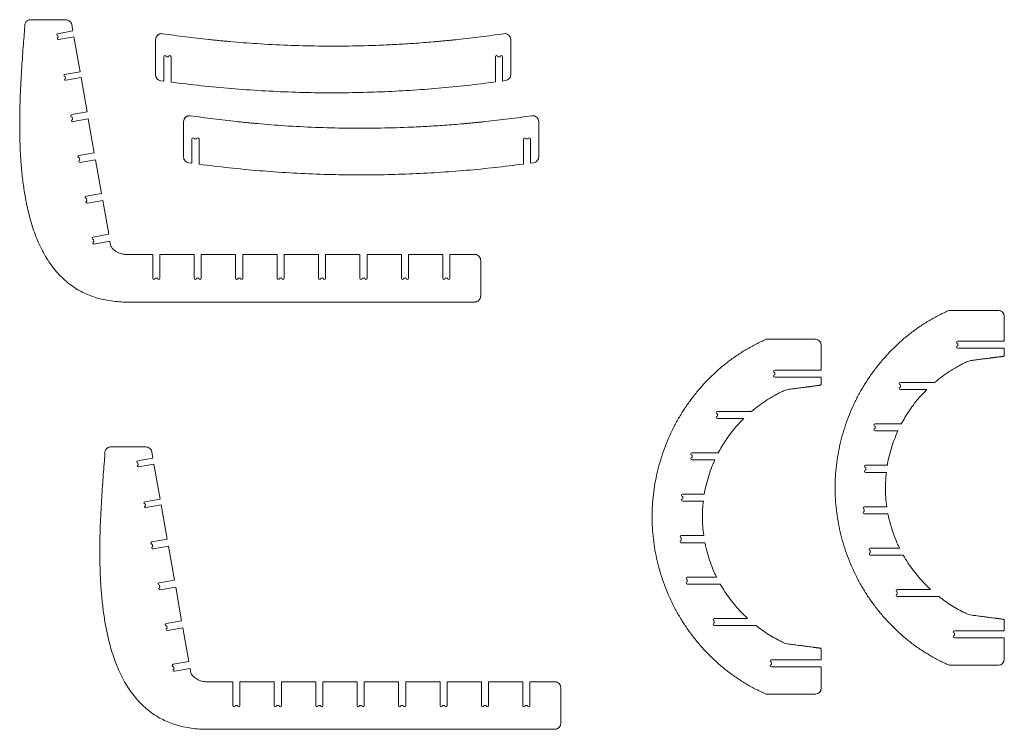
# Model space of a CAD drawing. Header units: millimetres. Extents: x -1732 to 6309, y -3588 to 3891.
# Tile 1 of 18: x -1732 to -68, y -2461 to -1261. Entities that reach past the tile are written whole.
import ezdxf

# ---------------------------------------------------------------- set-up
doc = ezdxf.new("R2010")
doc.units = ezdxf.units.MM

msp = doc.modelspace()

# ---------------------------------------------------------------- linework, layer by layer
at = {"color": 7, "linetype": 'Continuous', "lineweight": 15}
for p, q in [((-1713.1, -1260.9), (-1653.8, -1260.9)), ((-1667.8, -1284.6), (-1641.9, -1280)), ((-1643.8, -1269.2), (-1641.9, -1280)), ((-1666.7, -1291.2), (-1667.3, -1287.9)), ((-1640.1, -1289.9), (-1666.1, -1294.5)), ((-1640.1, -1289.9), (-1629.7, -1349)), ((-1502, -1294.5), (-1502, -1354.2)), ((-902, -1353.9), (-902, -1294.5)), ((-1488, -1323.7), (-1488, -1364.8)), ((-1480, -1323.7), (-1484, -1323.7)), ((-1476, -1366.4), (-1476, -1323.7)), ((-928, -1323.7), (-928, -1366.2)), ((-920, -1323.7), (-924, -1323.7)), ((-916, -1364.6), (-916, -1323.7)), ((-1655.7, -1353.6), (-1629.7, -1349)), ((-1654.5, -1360.1), (-1655.1, -1356.8)), ((-1628, -1358.8), (-1653.9, -1363.4)), ((-1628, -1358.8), (-1617.7, -1416.9)), ((-1493.4, -1364.1), (-1488, -1364.8)), ((-916, -1364.6), (-910.6, -1363.8)), ((-1643.7, -1421.5), (-1617.7, -1416.9)), ((-1642.3, -1429.4), (-1643, -1425.4)), ((-1615.7, -1428.7), (-1641.6, -1433.3)), ((-1615.7, -1428.7), (-1605.6, -1485.9)), ((-1454.7, -1433.3), (-1454.7, -1493)), ((-854.7, -1492.8), (-854.7, -1433.3)), ((-1440.7, -1462.6), (-1440.7, -1503.6)), ((-1432.7, -1462.6), (-1436.7, -1462.6)), ((-1428.7, -1505.3), (-1428.7, -1462.6)), ((-880.7, -1462.6), (-880.7, -1505.1)), ((-872.7, -1462.6), (-876.7, -1462.6)), ((-868.7, -1503.4), (-868.7, -1462.6)), ((-1631.5, -1490.4), (-1605.6, -1485.9)), ((-1630.2, -1498.3), (-1630.9, -1494.4)), ((-1603.5, -1497.7), (-1629.5, -1502.3)), ((-1603.5, -1497.7), (-1593.4, -1554.8)), ((-1446.1, -1502.9), (-1440.7, -1503.6)), ((-868.7, -1503.4), (-863.3, -1502.7)), ((-1619.4, -1559.4), (-1593.4, -1554.8)), ((-1618, -1567.3), (-1618.7, -1563.3)), ((-1591.4, -1566.6), (-1617.3, -1571.2)), ((-1591.4, -1566.6), (-1581.3, -1623.7)), ((-1607.7, -1628.4), (-1581.3, -1623.7)), ((-1606.3, -1636.3), (-1607, -1632.3)), ((-1579.2, -1635.6), (-1605.6, -1640.2)), ((-1579.2, -1635.6), (-1578.6, -1639.1)), ((-1552.8, -1657.8), (-1506.8, -1657.8)), ((-1506.8, -1698.1), (-1506.8, -1657.8)), ((-1494.8, -1657.8), (-1494.8, -1698.1)), ((-1494.8, -1657.8), (-1436.8, -1657.8)), ((-1436.8, -1698.1), (-1436.8, -1657.8)), ((-1424.8, -1657.8), (-1424.8, -1698.1)), ((-1424.8, -1657.8), (-1366.8, -1657.8)), ((-1366.8, -1698.1), (-1366.8, -1657.8)), ((-1354.8, -1657.8), (-1354.8, -1698.1)), ((-1354.8, -1657.8), (-1296.8, -1657.8)), ((-1296.8, -1698.1), (-1296.8, -1657.8)), ((-1284.8, -1657.8), (-1284.8, -1698.1)), ((-1284.8, -1657.8), (-1226.8, -1657.8)), ((-1226.8, -1698.1), (-1226.8, -1657.8)), ((-1214.8, -1657.8), (-1214.8, -1698.1)), ((-1214.8, -1657.8), (-1156.8, -1657.8)), ((-1156.8, -1698.1), (-1156.8, -1657.8)), ((-1144.8, -1657.8), (-1144.8, -1698.1)), ((-1144.8, -1657.8), (-1086.8, -1657.8)), ((-1086.8, -1698.1), (-1086.8, -1657.8)), ((-1074.8, -1657.8), (-1074.8, -1698.1)), ((-1074.8, -1657.8), (-1016.8, -1657.8)), ((-1016.8, -1698.1), (-1016.8, -1657.8)), ((-1004.8, -1657.8), (-962.8, -1657.8)), ((-1004.8, -1657.8), (-1004.8, -1698.1)), ((-952.8, -1667.9), (-952.8, -1728.3)), ((-1498.8, -1698.1), (-1502.8, -1698.1)), ((-1428.8, -1698.1), (-1432.8, -1698.1)), ((-1358.8, -1698.1), (-1362.8, -1698.1)), ((-1288.8, -1698.1), (-1292.8, -1698.1)), ((-1218.8, -1698.1), (-1222.8, -1698.1)), ((-1148.8, -1698.1), (-1152.8, -1698.1)), ((-1078.8, -1698.1), (-1082.8, -1698.1)), ((-1008.8, -1698.1), (-1012.8, -1698.1)), ((-1552.8, -1738.4), (-1556.2, -1738.3)), ((-962.8, -1738.4), (-1552.8, -1738.4)), ((-78.1, -1752.4), (-161.2, -1752.4)), ((-68.1, -1804.4), (-68.1, -1762.4)), ((-387.3, -1801.3), (-470.4, -1801.3)), ((-377.3, -1853.3), (-377.3, -1811.3)), ((-146.8, -1804.4), (-68.1, -1804.4)), ((-146.8, -1812.4), (-146.8, -1808.4)), ((-68.1, -1816.4), (-146.8, -1816.4)), ((-456, -1853.3), (-377.3, -1853.3)), ((-456, -1861.3), (-456, -1857.3)), ((-377.3, -1865.3), (-456, -1865.3)), ((-243.7, -1874.4), (-185.8, -1874.4)), ((-243.7, -1882.4), (-243.7, -1878.4)), ((-198.9, -1886.4), (-243.7, -1886.4)), ((-552.9, -1923.3), (-495.1, -1923.3)), ((-552.9, -1931.3), (-552.9, -1927.3)), ((-508.2, -1935.3), (-552.9, -1935.3)), ((-286.5, -1944.4), (-242.1, -1944.4)), ((-286.5, -1952.4), (-286.5, -1948.4)), ((-248, -1956.4), (-286.5, -1956.4)), ((-1577.8, -1983.4), (-1518.4, -1983.4)), ((-1508.4, -1991.7), (-1506.5, -2002.5)), ((-595.7, -1993.3), (-551.3, -1993.3)), ((-1532.5, -2007.1), (-1506.5, -2002.5)), ((-1531.3, -2013.7), (-1531.9, -2010.4)), ((-1504.8, -2012.4), (-1530.7, -2017)), ((-1504.8, -2012.4), (-1494.3, -2071.5)), ((-595.7, -2001.3), (-595.7, -1997.3)), ((-557.2, -2005.3), (-595.7, -2005.3)), ((-302.2, -2014.4), (-265.7, -2014.4)), ((-302.2, -2022.4), (-302.2, -2018.4)), ((-267.4, -2026.4), (-302.2, -2026.4)), ((-1520.3, -2076), (-1494.3, -2071.5)), ((-1519.1, -2082.6), (-1519.7, -2079.3)), ((-611.4, -2063.3), (-575, -2063.3)), ((-611.4, -2071.3), (-611.4, -2067.3)), ((-576.6, -2075.3), (-611.4, -2075.3)), ((-1492.6, -2081.3), (-1518.6, -2085.9)), ((-1492.6, -2081.3), (-1482.4, -2139.4)), ((-304.8, -2084.4), (-266.7, -2084.4)), ((-304.8, -2092.4), (-304.8, -2088.4)), ((-264.7, -2096.4), (-304.8, -2096.4)), ((-1508.3, -2144), (-1482.4, -2139.4)), ((-614, -2133.3), (-575.9, -2133.3)), ((-614, -2141.3), (-614, -2137.3)), ((-573.9, -2145.3), (-614, -2145.3)), ((-1506.9, -2151.9), (-1507.6, -2147.9)), ((-1480.3, -2151.2), (-1506.2, -2155.8)), ((-1480.3, -2151.2), (-1470.2, -2208.4)), ((-294.5, -2154.4), (-245.1, -2154.4)), ((-294.5, -2162.4), (-294.5, -2158.4)), ((-238.8, -2166.4), (-294.5, -2166.4)), ((-1496.2, -2212.9), (-1470.2, -2208.4)), ((-603.7, -2203.3), (-554.3, -2203.3)), ((-603.7, -2211.3), (-603.7, -2207.3)), ((-1494.8, -2220.8), (-1495.5, -2216.9)), ((-1468.1, -2220.2), (-1494.1, -2224.8)), ((-1468.1, -2220.2), (-1458.1, -2277.3)), ((-548, -2215.3), (-603.7, -2215.3)), ((-248.9, -2224.4), (-192.6, -2224.4)), ((-248.9, -2232.4), (-248.9, -2228.4)), ((-178.5, -2236.4), (-248.9, -2236.4)), ((-1484, -2281.9), (-1458.1, -2277.3)), ((-558.1, -2273.3), (-501.8, -2273.3)), ((-558.1, -2281.3), (-558.1, -2277.3)), ((-1482.6, -2289.8), (-1483.3, -2285.8)), ((-1456, -2289.1), (-1481.9, -2293.7)), ((-1456, -2289.1), (-1445.9, -2346.2)), ((-487.7, -2285.3), (-558.1, -2285.3)), ((-152.3, -2294.4), (-68.1, -2294.4)), ((-152.3, -2302.4), (-152.3, -2298.4)), ((-68.1, -2306.4), (-152.3, -2306.4)), ((-68.1, -2342.4), (-68.1, -2306.4)), ((-461.5, -2343.3), (-377.3, -2343.3)), ((-1472.3, -2350.9), (-1445.9, -2346.2)), ((-1470.9, -2358.8), (-1471.6, -2354.8)), ((-1443.8, -2358.1), (-1470.2, -2362.7)), ((-1443.8, -2358.1), (-1443.2, -2361.6)), ((-461.5, -2351.3), (-461.5, -2347.3)), ((-377.3, -2355.3), (-461.5, -2355.3)), ((-377.3, -2391.3), (-377.3, -2355.3)), ((-161.2, -2352.4), (-78.1, -2352.4)), ((-1417.5, -2380.3), (-1371.5, -2380.3)), ((-1371.5, -2420.6), (-1371.5, -2380.3)), ((-1359.5, -2380.3), (-1359.5, -2420.6)), ((-1359.5, -2380.3), (-1301.5, -2380.3)), ((-1301.5, -2420.6), (-1301.5, -2380.3)), ((-1289.5, -2380.3), (-1289.5, -2420.6)), ((-1289.5, -2380.3), (-1231.5, -2380.3)), ((-1231.5, -2420.6), (-1231.5, -2380.3)), ((-1219.5, -2380.3), (-1219.5, -2420.6)), ((-1219.5, -2380.3), (-1161.5, -2380.3)), ((-1161.5, -2420.6), (-1161.5, -2380.3)), ((-1149.5, -2380.3), (-1149.5, -2420.6)), ((-1149.5, -2380.3), (-1091.5, -2380.3)), ((-1091.5, -2420.6), (-1091.5, -2380.3)), ((-1079.5, -2380.3), (-1079.5, -2420.6)), ((-1079.5, -2380.3), (-1021.5, -2380.3)), ((-1021.5, -2420.6), (-1021.5, -2380.3)), ((-1009.5, -2380.3), (-1009.5, -2420.6)), ((-1009.5, -2380.3), (-951.5, -2380.3)), ((-951.5, -2420.6), (-951.5, -2380.3)), ((-939.5, -2380.3), (-939.5, -2420.6)), ((-939.5, -2380.3), (-881.5, -2380.3)), ((-881.5, -2420.6), (-881.5, -2380.3)), ((-869.5, -2380.3), (-827.5, -2380.3)), ((-869.5, -2380.3), (-869.5, -2420.6)), ((-817.5, -2390.4), (-817.5, -2450.8)), ((-470.4, -2401.3), (-387.3, -2401.3)), ((-1363.5, -2420.6), (-1367.5, -2420.6)), ((-1293.5, -2420.6), (-1297.5, -2420.6)), ((-1223.5, -2420.6), (-1227.5, -2420.6)), ((-1153.5, -2420.6), (-1157.5, -2420.6)), ((-1083.5, -2420.6), (-1087.5, -2420.6)), ((-1013.5, -2420.6), (-1017.5, -2420.6)), ((-943.5, -2420.6), (-947.5, -2420.6)), ((-873.5, -2420.6), (-877.5, -2420.6)), ((-1417.5, -2460.8), (-1420.8, -2460.8)), ((-827.5, -2460.8), (-1417.5, -2460.8))]:
    msp.add_line(p, q, dxfattribs=at)
for centre, radius, start, end in [((-1667.5, -1286.3), 1.67, 100, 280), ((-1666.4, -1292.8), 1.67, 100, 280), ((-1492, -1294.5), 10, 81.7503, 180), ((-1492, -1294.5), 10, 89.2741, 180), ((-912, -1294.5), 10, 360, 98.2497), ((-1486, -1323.7), 2, 360, 180), ((-1478, -1323.7), 2, 360, 180), ((-926, -1323.7), 2, 360, 180), ((-918, -1323.7), 2, 360, 180), ((-1655.4, -1355.2), 1.67, 100, 280), ((-1654.2, -1361.8), 1.67, 100, 280), ((-1643.4, -1423.5), 2, 100, 280), ((-1642, -1431.4), 2, 100, 280), ((-1444.7, -1433.3), 10, 81.7503, 180), ((-1444.7, -1433.3), 10, 89.2741, 180), ((-864.7, -1433.3), 10, 360, 98.2497), ((-1438.7, -1462.6), 2, 360, 180), ((-1430.7, -1462.6), 2, 360, 180), ((-878.7, -1462.6), 2, 360, 180), ((-870.7, -1462.6), 2, 360, 180), ((-1631.2, -1492.4), 2, 100, 280), ((-1629.8, -1500.3), 2, 100, 280), ((-1619, -1561.3), 2, 100, 280), ((-1617.7, -1569.2), 2, 100, 280), ((-1607.3, -1630.4), 2, 100, 280), ((-1606, -1638.2), 2, 100, 280), ((-1504.8, -1698.1), 2, 180, 0), ((-1496.8, -1698.1), 2, 180, 0), ((-1434.8, -1698.1), 2, 180, 0), ((-1426.8, -1698.1), 2, 180, 0), ((-1364.8, -1698.1), 2, 180, 0), ((-1356.8, -1698.1), 2, 180, 0), ((-1294.8, -1698.1), 2, 180, 0), ((-1286.8, -1698.1), 2, 180, 0), ((-1224.8, -1698.1), 2, 180, 0), ((-1216.8, -1698.1), 2, 180, 0), ((-1154.8, -1698.1), 2, 180, 0), ((-1146.8, -1698.1), 2, 180, 0), ((-1084.8, -1698.1), 2, 180, 0), ((-1076.8, -1698.1), 2, 180, 0), ((-1014.8, -1698.1), 2, 180, 0), ((-1006.8, -1698.1), 2, 180, 0), ((-78.1, -1762.4), 10, 360, 90), ((-387.3, -1811.3), 10, 360, 90), ((-146.8, -1806.4), 2, 90, 270), ((-146.8, -1814.4), 2, 90, 270), ((-456, -1855.3), 2, 90, 270), ((-456, -1863.3), 2, 90, 270), ((-243.7, -1876.4), 2, 90, 270), ((-243.7, -1884.4), 2, 90, 270), ((-552.9, -1925.3), 2, 90, 270), ((-552.9, -1933.3), 2, 90, 270), ((-286.5, -1946.4), 2, 90, 270), ((-286.5, -1954.4), 2, 90, 270), ((-595.7, -1995.3), 2, 90, 270), ((-1532.2, -2008.8), 1.67, 100, 280), ((-595.7, -2003.3), 2, 90, 270), ((-1531, -2015.3), 1.67, 100, 280), ((-302.2, -2016.4), 2, 90, 270), ((-302.2, -2024.4), 2, 90, 270), ((-1520, -2077.7), 1.67, 100, 280), ((-611.4, -2065.3), 2, 90, 270), ((-611.4, -2073.3), 2, 90, 270), ((-1518.9, -2084.3), 1.67, 100, 280), ((-304.8, -2086.4), 2, 90, 270), ((-304.8, -2094.4), 2, 90, 270), ((-1508, -2146), 2, 100, 280), ((-614, -2135.3), 2, 90, 270), ((-614, -2143.3), 2, 90, 270), ((-1506.6, -2153.8), 2, 100, 280), ((-294.5, -2156.4), 2, 90, 270), ((-294.5, -2164.4), 2, 90, 270), ((-603.7, -2205.3), 2, 90, 270), ((-603.7, -2213.3), 2, 90, 270), ((-1495.8, -2214.9), 2, 100, 280), ((-1494.4, -2222.8), 2, 100, 280), ((-248.9, -2226.4), 2, 90, 270), ((-248.9, -2234.4), 2, 90, 270), ((-558.1, -2275.3), 2, 90, 270), ((-1483.7, -2283.8), 2, 100, 280), ((-1482.3, -2291.7), 2, 100, 280), ((-558.1, -2283.3), 2, 90, 270), ((-152.3, -2296.4), 2, 90, 270), ((-152.3, -2304.4), 2, 90, 270), ((-461.5, -2345.3), 2, 90, 270), ((-78.1, -2342.4), 10, 270, 0), ((-1472, -2352.9), 2, 100, 280), ((-1470.6, -2360.7), 2, 100, 280), ((-461.5, -2353.3), 2, 90, 270), ((-387.3, -2391.3), 10, 270, 0), ((-1369.5, -2420.6), 2, 180, 0), ((-1361.5, -2420.6), 2, 180, 0), ((-1299.5, -2420.6), 2, 180, 0), ((-1291.5, -2420.6), 2, 180, 0), ((-1229.5, -2420.6), 2, 180, 0), ((-1221.5, -2420.6), 2, 180, 0), ((-1159.5, -2420.6), 2, 180, 0), ((-1151.5, -2420.6), 2, 180, 0), ((-1089.5, -2420.6), 2, 180, 0), ((-1081.5, -2420.6), 2, 180, 0), ((-1019.5, -2420.6), 2, 180, 0), ((-1011.5, -2420.6), 2, 180, 0), ((-949.5, -2420.6), 2, 180, 0), ((-941.5, -2420.6), 2, 180, 0), ((-879.5, -2420.6), 2, 180, 0), ((-871.5, -2420.6), 2, 180, 0)]:
    msp.add_arc(centre, radius, start, end, dxfattribs=at)
for points, knots in [([(-1723.1, -1272.6), (-1723.2, -1271.9), (-1723.3, -1270.4), (-1723, -1268.2), (-1722.2, -1266.2), (-1720.9, -1264.4), (-1719.3, -1262.9), (-1717.4, -1261.7), (-1715.3, -1261), (-1713.9, -1260.9), (-1713.1, -1260.9)], [0, 0, 0, 0, 0.124878, 0.249756, 0.374855, 0.499975, 0.625064, 0.750193, 0.875122, 1, 1, 1, 1]), ([(-1653.8, -1260.9), (-1652.6, -1261), (-1650.2, -1261.2), (-1647.2, -1263.1), (-1644.8, -1265.8), (-1644.1, -1268), (-1643.8, -1269.2)], [0, 0, 0, 0, 0.249914, 0.50007, 0.750195, 1, 1, 1, 1]), ([(-1556.2, -1738.3), (-1560.9, -1738), (-1570.1, -1737.5), (-1583.6, -1735.6), (-1596.3, -1732.9), (-1608.3, -1729.2), (-1619.6, -1724.7), (-1630.9, -1719.1), (-1642, -1712.2), (-1652.8, -1704), (-1662.7, -1694.8), (-1671.9, -1684.6), (-1680.4, -1673.3), (-1688.2, -1661.1), (-1695.2, -1648.2), (-1701.5, -1634.5), (-1707, -1620.2), (-1711.8, -1605.5), (-1716, -1590.4), (-1719.6, -1574.8), (-1723.2, -1556.4), (-1726.3, -1535.1), (-1728.9, -1510.9), (-1730.6, -1486.3), (-1731.5, -1461.7), (-1731.8, -1437.1), (-1731.5, -1412.8), (-1730.7, -1389.5), (-1729.7, -1367.4), (-1728.5, -1346.6), (-1727.1, -1326.7), (-1725.8, -1307.7), (-1724.4, -1289.8), (-1723.5, -1278.2), (-1723.1, -1272.6)], [0, 0, 0, 0, 0.025562, 0.049943, 0.073307, 0.095819, 0.117641, 0.138937, 0.163565, 0.18791, 0.21218, 0.236554, 0.262164, 0.288172, 0.314669, 0.341713, 0.369335, 0.397031, 0.425275, 0.454035, 0.483266, 0.526506, 0.570413, 0.614747, 0.659239, 0.703602, 0.747532, 0.790715, 0.829364, 0.866856, 0.90293, 0.937322, 0.969768, 1, 1, 1, 1]), ([(-1412.3, -1294.4), (-1425.3, -1292.9), (-1451.5, -1290.1), (-1477.6, -1286.4), (-1490.6, -1284.6)], [0, 0, 0, 0, 0.500018, 1, 1, 1, 1]), ([(-1412.3, -1294.4), (-1425.3, -1292.9), (-1451.5, -1290.1), (-1477.6, -1286.4), (-1490.6, -1284.6)], [0, 0, 0, 0, 0.500018, 1, 1, 1, 1]), ([(-991.8, -1294.4), (-993.6, -1294.6), (-997.3, -1295), (-1003.1, -1295.6), (-1009.2, -1296.2), (-1015.2, -1296.8), (-1021.1, -1297.3), (-1027, -1297.9), (-1041.8, -1299.2), (-1064.2, -1300.9), (-1094.4, -1302.8), (-1131.1, -1304.5), (-1175.4, -1305.7), (-1227.3, -1305.7), (-1279.3, -1304.4), (-1321.4, -1302.2), (-1353.9, -1299.8), (-1370.6, -1298.4), (-1381.1, -1297.5), (-1385.6, -1297.1), (-1390.1, -1296.6), (-1394.5, -1296.2), (-1399, -1295.8), (-1403.6, -1295.3), (-1408, -1294.8), (-1410.9, -1294.5), (-1412.3, -1294.4)], [0, 0, 0, 0, 0.012869, 0.026857, 0.041527, 0.055903, 0.069988, 0.084016, 0.098068, 0.175373, 0.24446, 0.313435, 0.436689, 0.560108, 0.683367, 0.806634, 0.860829, 0.915072, 0.925714, 0.936349, 0.947041, 0.957701, 0.968314, 0.979191, 0.990204, 1, 1, 1, 1]), ([(-913.5, -1284.6), (-926.5, -1286.4), (-952.6, -1290.1), (-978.7, -1292.9), (-991.8, -1294.4)], [0, 0, 0, 0, 0.499981, 1, 1, 1, 1]), ([(-913.5, -1284.6), (-926.5, -1286.4), (-952.6, -1290.1), (-978.7, -1292.9), (-991.8, -1294.4)], [0, 0, 0, 0, 0.499981, 1, 1, 1, 1]), ([(-1502, -1354.2), (-1501.9, -1355.3), (-1501.7, -1357.7), (-1499.7, -1360.8), (-1496.9, -1363.2), (-1494.6, -1363.8), (-1493.4, -1364.1)], [0, 0, 0, 0, 0.250016, 0.500022, 0.750009, 1, 1, 1, 1]), ([(-1502, -1354.2), (-1501.9, -1355.3), (-1501.7, -1357.7), (-1499.7, -1360.8), (-1496.9, -1363.2), (-1494.6, -1363.8), (-1493.4, -1364.1)], [0, 0, 0, 0, 0.250016, 0.500022, 0.750009, 1, 1, 1, 1]), ([(-910.6, -1363.8), (-909.5, -1363.6), (-907.1, -1363), (-904.3, -1360.6), (-902.4, -1357.5), (-902.2, -1355.1), (-902, -1353.9)], [0, 0, 0, 0, 0.250014, 0.500026, 0.750014, 1, 1, 1, 1]), ([(-1476, -1366.4), (-1459.1, -1368.6), (-1425.1, -1372.8), (-1374, -1377.6), (-1322.8, -1381.2), (-1271.6, -1383.6), (-1220.3, -1384.7), (-1170.1, -1384.5), (-1120.8, -1383.1), (-1072.4, -1380.6), (-1024.2, -1377), (-976, -1372.3), (-944, -1368.3), (-928, -1366.2)], [0, 0, 0, 0, 0.093315, 0.186703, 0.280094, 0.373496, 0.46673, 0.559892, 0.647835, 0.735938, 0.823959, 0.912013, 1, 1, 1, 1]), ([(-1364.9, -1433.2), (-1378, -1431.8), (-1404.1, -1428.9), (-1430.2, -1425.2), (-1443.2, -1423.4)], [0, 0, 0, 0, 0.500018, 1, 1, 1, 1]), ([(-1364.9, -1433.2), (-1378, -1431.8), (-1404.1, -1428.9), (-1430.2, -1425.2), (-1443.2, -1423.4)], [0, 0, 0, 0, 0.500018, 1, 1, 1, 1]), ([(-866.1, -1423.4), (-879.1, -1425.2), (-905.2, -1428.9), (-931.4, -1431.8), (-944.4, -1433.2)], [0, 0, 0, 0, 0.499981, 1, 1, 1, 1]), ([(-866.1, -1423.4), (-879.1, -1425.2), (-905.2, -1428.9), (-931.4, -1431.8), (-944.4, -1433.2)], [0, 0, 0, 0, 0.499981, 1, 1, 1, 1]), ([(-944.4, -1433.2), (-946.2, -1433.4), (-950, -1433.8), (-955.8, -1434.4), (-961.8, -1435), (-967.8, -1435.6), (-973.8, -1436.1), (-979.7, -1436.7), (-994.4, -1438), (-1016.9, -1439.7), (-1047.1, -1441.6), (-1083.7, -1443.3), (-1128, -1444.5), (-1180, -1444.5), (-1231.9, -1443.2), (-1274.1, -1441), (-1306.5, -1438.7), (-1323.2, -1437.3), (-1333.8, -1436.3), (-1338.2, -1435.9), (-1342.7, -1435.5), (-1347.2, -1435), (-1351.7, -1434.6), (-1356.2, -1434.1), (-1360.6, -1433.7), (-1363.5, -1433.3), (-1364.9, -1433.2)], [0, 0, 0, 0, 0.012869, 0.026857, 0.041527, 0.055903, 0.069989, 0.084016, 0.098068, 0.175373, 0.24446, 0.313435, 0.436689, 0.560108, 0.683367, 0.806634, 0.860829, 0.915072, 0.925715, 0.936349, 0.947041, 0.957701, 0.968314, 0.979191, 0.990204, 1, 1, 1, 1]), ([(-1454.7, -1493), (-1454.6, -1494.2), (-1454.3, -1496.6), (-1452.4, -1499.7), (-1449.6, -1502), (-1447.2, -1502.6), (-1446.1, -1502.9)], [0, 0, 0, 0, 0.250014, 0.50002, 0.75001, 1, 1, 1, 1]), ([(-1454.7, -1493), (-1454.6, -1494.2), (-1454.3, -1496.6), (-1452.4, -1499.7), (-1449.6, -1502), (-1447.2, -1502.6), (-1446.1, -1502.9)], [0, 0, 0, 0, 0.250014, 0.50002, 0.75001, 1, 1, 1, 1]), ([(-863.3, -1502.7), (-862.1, -1502.4), (-859.8, -1501.8), (-857, -1499.4), (-855, -1496.3), (-854.8, -1494), (-854.7, -1492.8)], [0, 0, 0, 0, 0.250012, 0.500028, 0.750013, 1, 1, 1, 1]), ([(-1428.7, -1505.3), (-1411.7, -1507.4), (-1377.8, -1511.6), (-1326.7, -1516.4), (-1275.5, -1520.1), (-1224.2, -1522.4), (-1173, -1523.5), (-1122.7, -1523.3), (-1073.4, -1521.9), (-1025.1, -1519.4), (-976.8, -1515.8), (-928.7, -1511.1), (-896.7, -1507.1), (-880.7, -1505.1)], [0, 0, 0, 0, 0.093315, 0.186703, 0.280094, 0.373496, 0.46673, 0.559892, 0.647835, 0.735938, 0.823959, 0.912013, 1, 1, 1, 1]), ([(-1578.6, -1639.1), (-1578.5, -1639.9), (-1578.4, -1641.3), (-1577.8, -1643.3), (-1576.8, -1645.3), (-1575.2, -1647.6), (-1572.6, -1650.2), (-1569.1, -1652.7), (-1565.3, -1654.8), (-1561.7, -1656.2), (-1558.5, -1657.1), (-1555.7, -1657.7), (-1553.8, -1657.8), (-1552.8, -1657.8)], [0, 0, 0, 0, 0.062189, 0.124913, 0.185387, 0.249915, 0.374842, 0.499867, 0.624904, 0.749936, 0.834213, 0.917056, 1, 1, 1, 1]), ([(-962.8, -1657.8), (-962.2, -1657.8), (-960.9, -1657.9), (-959, -1658.5), (-957.2, -1659.5), (-955.7, -1660.7), (-954.5, -1662.3), (-953.5, -1664), (-953, -1665.9), (-952.9, -1667.2), (-952.8, -1667.9)], [0, 0, 0, 0, 0.124901, 0.24981, 0.374886, 0.499962, 0.625055, 0.750164, 0.875105, 1, 1, 1, 1]), ([(-952.8, -1728.3), (-952.9, -1728.9), (-953, -1730.2), (-953.5, -1732.1), (-954.5, -1733.9), (-955.7, -1735.4), (-957.2, -1736.7), (-959, -1737.6), (-960.9, -1738.2), (-962.2, -1738.3), (-962.8, -1738.4)], [0, 0, 0, 0, 0.12506, 0.250028, 0.375058, 0.500087, 0.625112, 0.750114, 0.875056, 1, 1, 1, 1]), ([(-161.2, -2352.4), (-166.9, -2349.8), (-178.4, -2344.6), (-194.8, -2335.4), (-210.8, -2325.3), (-226.1, -2314.2), (-240.7, -2302.3), (-254.5, -2289.5), (-267.6, -2275.9), (-279.9, -2261.6), (-291.3, -2246.6), (-301.9, -2231), (-311.6, -2214.8), (-320.3, -2198.1), (-328.1, -2181), (-334.9, -2163.4), (-340.7, -2145.4), (-345.5, -2127.2), (-349.2, -2108.7), (-351.9, -2090.1), (-353.5, -2071.3), (-354.1, -2052.4), (-353.5, -2033.6), (-351.9, -2014.8), (-349.2, -1996.2), (-345.5, -1977.7), (-340.7, -1959.4), (-334.9, -1941.5), (-328.1, -1923.9), (-320.3, -1906.7), (-311.6, -1890), (-301.9, -1873.9), (-291.3, -1858.3), (-279.9, -1843.3), (-267.6, -1829), (-254.5, -1815.4), (-240.7, -1802.6), (-226.1, -1790.7), (-210.8, -1779.6), (-194.8, -1769.5), (-178.4, -1760.3), (-166.9, -1755.1), (-161.2, -1752.4)], [0, 0, 0, 0, 0.025008, 0.050024, 0.075042, 0.100064, 0.12508, 0.150068, 0.175065, 0.200067, 0.225077, 0.250066, 0.275051, 0.300048, 0.325041, 0.350038, 0.375026, 0.400019, 0.42502, 0.45001, 0.47501, 0.5, 0.52499, 0.54999, 0.57498, 0.599981, 0.624973, 0.649962, 0.674959, 0.699952, 0.724949, 0.749934, 0.774923, 0.799933, 0.824935, 0.849931, 0.874919, 0.899936, 0.924958, 0.949976, 0.974996, 1, 1, 1, 1]), ([(-470.4, -2401.3), (-476.1, -2398.7), (-487.6, -2393.5), (-504.1, -2384.3), (-520, -2374.2), (-535.3, -2363.1), (-549.9, -2351.1), (-563.7, -2338.3), (-576.8, -2324.8), (-589.1, -2310.5), (-600.6, -2295.5), (-611.1, -2279.9), (-620.8, -2263.7), (-629.6, -2247), (-637.3, -2229.8), (-644.1, -2212.3), (-649.9, -2194.3), (-654.7, -2176.1), (-658.5, -2157.6), (-661.1, -2138.9), (-662.8, -2120.2), (-663.3, -2101.3), (-662.8, -2082.5), (-661.1, -2063.7), (-658.5, -2045), (-654.7, -2026.5), (-649.9, -2008.3), (-644.1, -1990.4), (-637.3, -1972.8), (-629.6, -1955.6), (-620.8, -1938.9), (-611.1, -1922.7), (-600.6, -1907.1), (-589.1, -1892.2), (-576.8, -1877.8), (-563.7, -1864.3), (-549.9, -1851.5), (-535.3, -1839.5), (-520, -1828.5), (-504.1, -1818.4), (-487.6, -1809.2), (-476.1, -1803.9), (-470.4, -1801.3)], [0, 0, 0, 0, 0.0250083, 0.0500239, 0.0750417, 0.1000636, 0.1250804, 0.1500685, 0.1750646, 0.2000674, 0.2250766, 0.2500659, 0.2750512, 0.3000478, 0.3250409, 0.3500376, 0.3750259, 0.4000188, 0.4250196, 0.4500101, 0.47501, 0.4999996, 0.5249897, 0.54999, 0.5749805, 0.599981, 0.6249734, 0.6499621, 0.6749591, 0.6999523, 0.7249486, 0.7499336, 0.7749232, 0.7999326, 0.8249354, 0.8499313, 0.8749189, 0.8999361, 0.9249582, 0.949976, 0.9749964, 1, 1, 1, 1]), ([(-185.8, -1874.4), (-181.9, -1871.2), (-173.9, -1864.6), (-161.2, -1855.8), (-151.2, -1849.8), (-144.4, -1846), (-140.9, -1844.1), (-137.3, -1842.3), (-133.7, -1840.5), (-130.1, -1838.8), (-126.3, -1837.6), (-122.7, -1837), (-119.4, -1836.6), (-116.3, -1836.2), (-113.3, -1835.8), (-110.4, -1835.4), (-107.5, -1835), (-104.2, -1834.6), (-99.7, -1834), (-96, -1833.6), (-93.2, -1833.2), (-92.3, -1833.1), (-91.3, -1832.9), (-90.3, -1832.8), (-89.3, -1832.7), (-88.1, -1832.5), (-86.4, -1832.3), (-84.6, -1832.1), (-82.8, -1831.8), (-81.3, -1831.6), (-79.7, -1831.4), (-77.9, -1831.2), (-76, -1831), (-74.2, -1830.7), (-72.7, -1830.5), (-71.5, -1830.4), (-70.6, -1830.3), (-69.9, -1830.2), (-69.4, -1830.1), (-69, -1829.8), (-68.5, -1829.3), (-68.1, -1828.4), (-68.1, -1827.3), (-68.1, -1826.1), (-68.1, -1824.2), (-68.1, -1822.6), (-68.1, -1821.2), (-68.1, -1820.1), (-68.1, -1818.8), (-68.1, -1817.5), (-68.1, -1816.8), (-68.1, -1816.4)], [0, 0, 0, 0, 0.108978, 0.218013, 0.327101, 0.35518, 0.383694, 0.41155, 0.439841, 0.467947, 0.49566, 0.523692, 0.545659, 0.566422, 0.590028, 0.608343, 0.62911, 0.652445, 0.678349, 0.724723, 0.731325, 0.738048, 0.744895, 0.751863, 0.758954, 0.766168, 0.777395, 0.795774, 0.805128, 0.815626, 0.827269, 0.840055, 0.853987, 0.866565, 0.87958, 0.885805, 0.89215, 0.897897, 0.900642, 0.903381, 0.908857, 0.914337, 0.923321, 0.932214, 0.941174, 0.962293, 0.965536, 0.972368, 0.984237, 0.99246, 1, 1, 1, 1]), ([(-495.1, -1923.3), (-491.1, -1920), (-483.1, -1913.5), (-470.4, -1904.7), (-460.4, -1898.6), (-453.6, -1894.8), (-450.1, -1893), (-446.5, -1891.1), (-442.9, -1889.4), (-439.3, -1887.7), (-435.5, -1886.5), (-431.9, -1885.8), (-428.6, -1885.4), (-425.5, -1885), (-422.6, -1884.7), (-419.6, -1884.3), (-416.7, -1883.9), (-413.4, -1883.5), (-408.9, -1882.9), (-405.2, -1882.4), (-402.4, -1882.1), (-401.5, -1881.9), (-400.5, -1881.8), (-399.5, -1881.7), (-398.5, -1881.6), (-397.3, -1881.4), (-395.6, -1881.2), (-393.8, -1880.9), (-392, -1880.7), (-390.5, -1880.5), (-388.9, -1880.3), (-387.1, -1880.1), (-385.2, -1879.8), (-383.4, -1879.6), (-381.9, -1879.4), (-380.7, -1879.2), (-379.8, -1879.1), (-379.2, -1879.1), (-378.6, -1878.9), (-378.2, -1878.7), (-377.8, -1878.2), (-377.3, -1877.3), (-377.3, -1876.2), (-377.3, -1874.9), (-377.3, -1873.1), (-377.3, -1871.5), (-377.3, -1870), (-377.3, -1869), (-377.3, -1867.7), (-377.3, -1866.4), (-377.3, -1865.7), (-377.3, -1865.3)], [0, 0, 0, 0, 0.108978, 0.218013, 0.327101, 0.35518, 0.383694, 0.41155, 0.439841, 0.467947, 0.49566, 0.523692, 0.545659, 0.566422, 0.590028, 0.608343, 0.62911, 0.652445, 0.678349, 0.724723, 0.731325, 0.738048, 0.744895, 0.751863, 0.758954, 0.766168, 0.777395, 0.795773, 0.805127, 0.815626, 0.827268, 0.840055, 0.853987, 0.866565, 0.87958, 0.885805, 0.89215, 0.897897, 0.900642, 0.903381, 0.908857, 0.914337, 0.923321, 0.932214, 0.941174, 0.962293, 0.965536, 0.972368, 0.984237, 0.99246, 1, 1, 1, 1]), ([(-242.1, -1944.4), (-240.1, -1940.8), (-236.1, -1933.6), (-229.5, -1923.2), (-221.3, -1911.6), (-211.3, -1899.2), (-203.1, -1890.7), (-198.9, -1886.4)], [0, 0, 0, 0, 0.17029, 0.34049, 0.510996, 0.755426, 1, 1, 1, 1]), ([(-551.3, -1993.3), (-549.3, -1989.7), (-545.4, -1982.5), (-538.7, -1972), (-530.5, -1960.5), (-520.5, -1948), (-512.3, -1939.6), (-508.2, -1935.3)], [0, 0, 0, 0, 0.17029, 0.34049, 0.510996, 0.755426, 1, 1, 1, 1]), ([(-265.7, -2014.4), (-265, -2010.6), (-263.4, -2001.4), (-259.6, -1987.1), (-254.5, -1971.5), (-250.1, -1961.5), (-248, -1956.4)], [0, 0, 0, 0, 0.191221, 0.46074, 0.730363, 1, 1, 1, 1]), ([(-1420.8, -2460.8), (-1425.5, -2460.5), (-1434.8, -2460), (-1448.2, -2458.1), (-1461, -2455.3), (-1473, -2451.7), (-1484.3, -2447.2), (-1495.5, -2441.6), (-1506.6, -2434.7), (-1517.4, -2426.5), (-1527.3, -2417.3), (-1536.5, -2407.1), (-1545.1, -2395.8), (-1552.8, -2383.6), (-1559.9, -2370.6), (-1566.1, -2357), (-1571.6, -2342.7), (-1576.5, -2328), (-1580.6, -2312.9), (-1584.2, -2297.3), (-1587.8, -2278.9), (-1590.9, -2257.6), (-1593.5, -2233.4), (-1595.2, -2208.8), (-1596.1, -2184.2), (-1596.4, -2159.6), (-1596.1, -2135.2), (-1595.3, -2112), (-1594.3, -2089.9), (-1593.1, -2069.1), (-1591.8, -2049.2), (-1590.4, -2030.2), (-1589, -2012.3), (-1588.1, -2000.7), (-1587.7, -1995.1)], [0, 0, 0, 0, 0.025561, 0.049943, 0.073307, 0.095818, 0.117641, 0.138937, 0.163565, 0.18791, 0.21218, 0.236553, 0.262164, 0.288172, 0.314669, 0.341713, 0.369335, 0.397031, 0.425275, 0.454035, 0.483266, 0.526506, 0.570413, 0.614747, 0.659239, 0.703602, 0.747532, 0.790715, 0.829364, 0.866856, 0.90293, 0.937322, 0.969768, 1, 1, 1, 1]), ([(-1587.7, -1995.1), (-1587.8, -1994.4), (-1587.9, -1992.9), (-1587.6, -1990.7), (-1586.8, -1988.7), (-1585.5, -1986.9), (-1583.9, -1985.4), (-1582, -1984.2), (-1579.9, -1983.5), (-1578.5, -1983.4), (-1577.8, -1983.4)], [0, 0, 0, 0, 0.124877, 0.249755, 0.374857, 0.499975, 0.625064, 0.750198, 0.875128, 1, 1, 1, 1]), ([(-1518.4, -1983.4), (-1517.2, -1983.5), (-1514.9, -1983.7), (-1511.8, -1985.6), (-1509.4, -1988.3), (-1508.7, -1990.5), (-1508.4, -1991.7)], [0, 0, 0, 0, 0.2499143, 0.5000639, 0.7501968, 1, 1, 1, 1]), ([(-575, -2063.3), (-574.3, -2059.5), (-572.6, -2050.3), (-568.8, -2036), (-563.7, -2020.4), (-559.4, -2010.3), (-557.2, -2005.3)], [0, 0, 0, 0, 0.191221, 0.46074, 0.730363, 1, 1, 1, 1]), ([(-266.7, -2084.4), (-267.3, -2079.1), (-268.6, -2068.5), (-269, -2053.5), (-268.7, -2039.4), (-267.8, -2030.8), (-267.4, -2026.4)], [0, 0, 0, 0, 0.2758461, 0.5517516, 0.775876, 1, 1, 1, 1]), ([(-575.9, -2133.3), (-576.5, -2128), (-577.8, -2117.4), (-578.3, -2102.3), (-577.9, -2088.3), (-577.1, -2079.6), (-576.6, -2075.3)], [0, 0, 0, 0, 0.2758461, 0.5517516, 0.775876, 1, 1, 1, 1]), ([(-245.1, -2154.4), (-246, -2152.6), (-249.3, -2145.9), (-254.3, -2133.8), (-259.6, -2118), (-262.8, -2105.5), (-264.3, -2098.3), (-264.7, -2096.4)], [0, 0, 0, 0, 0.097728, 0.368311, 0.638846, 0.909383, 1, 1, 1, 1]), ([(-554.3, -2203.3), (-555.2, -2201.5), (-558.5, -2194.7), (-563.5, -2182.6), (-568.8, -2166.9), (-572, -2154.4), (-573.5, -2147.1), (-573.9, -2145.3)], [0, 0, 0, 0, 0.097728, 0.368311, 0.638846, 0.909383, 1, 1, 1, 1]), ([(-192.6, -2224.4), (-196.2, -2221.1), (-203.3, -2214.3), (-213.2, -2203.3), (-222.4, -2191.7), (-231.1, -2179.5), (-236.2, -2170.8), (-238.8, -2166.4)], [0, 0, 0, 0, 0.197814, 0.395817, 0.593536, 0.796924, 1, 1, 1, 1]), ([(-501.8, -2273.3), (-505.4, -2269.9), (-512.5, -2263.2), (-522.4, -2252.2), (-531.7, -2240.6), (-540.3, -2228.3), (-545.4, -2219.7), (-548, -2215.3)], [0, 0, 0, 0, 0.197814, 0.395817, 0.593536, 0.796924, 1, 1, 1, 1]), ([(-68.1, -2294.4), (-68.1, -2293.8), (-68.1, -2289.1), (-68.1, -2283.7), (-68.1, -2278.8), (-68.1, -2277.8), (-68.1, -2277.4), (-68.1, -2277.2), (-68.1, -2277), (-68.1, -2276.8), (-68.1, -2276.6), (-68.2, -2276.2), (-68.5, -2275.6), (-69, -2275.1), (-69.6, -2274.7), (-70.4, -2274.7), (-71.3, -2274.5), (-72.2, -2274.4), (-73.4, -2274.3), (-74.7, -2274.1), (-76, -2273.9), (-77.3, -2273.8), (-78.6, -2273.6), (-80, -2273.4), (-81.3, -2273.2), (-83.9, -2272.9), (-87.6, -2272.4), (-91.8, -2271.9), (-94.8, -2271.5), (-97, -2271.2), (-99, -2270.9), (-101.1, -2270.7), (-103.6, -2270.3), (-107, -2269.9), (-111.3, -2269.3), (-116.1, -2268.7), (-120.8, -2268.1), (-125.4, -2267.5), (-130.1, -2266.1), (-136.9, -2262.8), (-146.1, -2258.1), (-157.3, -2251.5), (-168.1, -2244.3), (-175.1, -2239.1), (-178.5, -2236.4)], [0, 0, 0, 0, 0.013078, 0.103103, 0.115707, 0.121252, 0.123692, 0.124651, 0.12561, 0.12738, 0.128763, 0.131236, 0.136853, 0.142464, 0.145271, 0.152635, 0.159905, 0.165351, 0.172271, 0.185691, 0.192808, 0.202368, 0.212469, 0.222319, 0.231918, 0.241266, 0.279937, 0.313605, 0.331271, 0.347164, 0.361285, 0.374043, 0.394663, 0.414732, 0.449197, 0.487752, 0.518988, 0.553715, 0.588371, 0.623987, 0.717916, 0.811946, 0.905905, 1, 1, 1, 1]), ([(-377.3, -2343.3), (-377.3, -2342.7), (-377.3, -2338), (-377.3, -2332.6), (-377.3, -2327.6), (-377.3, -2326.7), (-377.3, -2326.3), (-377.3, -2326.1), (-377.3, -2325.9), (-377.3, -2325.7), (-377.4, -2325.5), (-377.5, -2325), (-377.8, -2324.5), (-378.2, -2324), (-378.8, -2323.6), (-379.6, -2323.5), (-380.5, -2323.4), (-381.4, -2323.3), (-382.6, -2323.1), (-383.9, -2323), (-385.3, -2322.8), (-386.5, -2322.6), (-387.8, -2322.5), (-389.2, -2322.3), (-390.5, -2322.1), (-393.1, -2321.8), (-396.9, -2321.3), (-401, -2320.7), (-404.1, -2320.3), (-406.2, -2320.1), (-408.2, -2319.8), (-410.4, -2319.5), (-412.8, -2319.2), (-416.2, -2318.8), (-420.5, -2318.2), (-425.3, -2317.6), (-430.1, -2317), (-434.7, -2316.4), (-439.3, -2315), (-446.2, -2311.7), (-455.3, -2307), (-466.5, -2300.4), (-477.4, -2293.2), (-484.3, -2287.9), (-487.7, -2285.3)], [0, 0, 0, 0, 0.013078, 0.103103, 0.115707, 0.121252, 0.123692, 0.124651, 0.12561, 0.12738, 0.128763, 0.131236, 0.136854, 0.142464, 0.145271, 0.152635, 0.159905, 0.165351, 0.172271, 0.185691, 0.192808, 0.202368, 0.212469, 0.222319, 0.231918, 0.241266, 0.279937, 0.313605, 0.331271, 0.347164, 0.361285, 0.374044, 0.394663, 0.414732, 0.449197, 0.487752, 0.518988, 0.553715, 0.588371, 0.623987, 0.717916, 0.811946, 0.905905, 1, 1, 1, 1]), ([(-1443.2, -2361.6), (-1443.1, -2362.4), (-1443.1, -2363.8), (-1442.4, -2365.8), (-1441.4, -2367.8), (-1439.8, -2370.1), (-1437.2, -2372.7), (-1433.7, -2375.2), (-1429.9, -2377.3), (-1426.4, -2378.7), (-1423.1, -2379.6), (-1420.3, -2380.2), (-1418.4, -2380.2), (-1417.5, -2380.3)], [0, 0, 0, 0, 0.062189, 0.124912, 0.185386, 0.249916, 0.374843, 0.499867, 0.624905, 0.749936, 0.834213, 0.917058, 1, 1, 1, 1]), ([(-827.5, -2380.3), (-826.8, -2380.3), (-825.5, -2380.4), (-823.6, -2381), (-821.9, -2381.9), (-820.3, -2383.2), (-819.1, -2384.8), (-818.2, -2386.5), (-817.6, -2388.4), (-817.5, -2389.7), (-817.5, -2390.4)], [0, 0, 0, 0, 0.124902, 0.249809, 0.374886, 0.499961, 0.625054, 0.750164, 0.875104, 1, 1, 1, 1]), ([(-817.5, -2450.8), (-817.5, -2451.4), (-817.6, -2452.7), (-818.2, -2454.6), (-819.1, -2456.4), (-820.3, -2457.9), (-821.9, -2459.2), (-823.6, -2460.1), (-825.5, -2460.7), (-826.8, -2460.8), (-827.5, -2460.8)], [0, 0, 0, 0, 0.125063, 0.250029, 0.37506, 0.50009, 0.625115, 0.750114, 0.875058, 1, 1, 1, 1])]:
    msp.add_open_spline(points, degree=3, knots=knots, dxfattribs=at)

doc.saveas('drawing.dxf')
